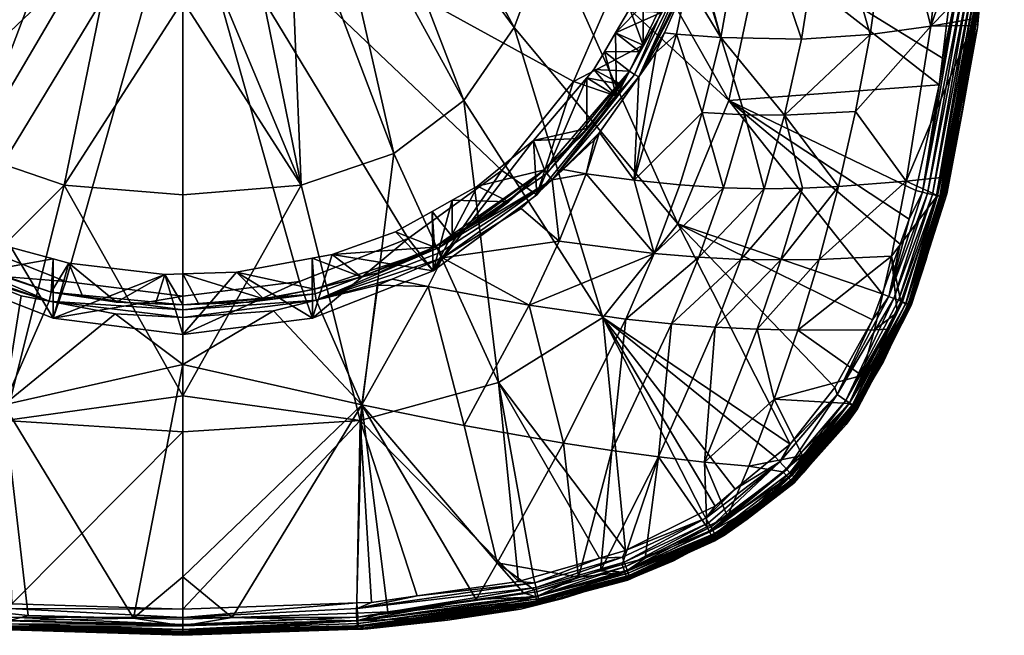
# Model space of a CAD drawing. Extents: x -0.027 to 0.041, y -0.137 to 0.028.
# Tile 3 of 182: x -0.003 to 0.02, y -0.137 to -0.122. Entities that reach past the tile are written whole.
import ezdxf

# ---------------------------------------------------------------- set-up
doc = ezdxf.new("R2010")
doc.units = 0
doc.layers.add('mesh', color=7, linetype='CONTINUOUS')

msp = doc.modelspace()

# ---------------------------------------------------------------- meshes
at = {"layer": 'mesh'}
mesh = msp.add_polyface(dxfattribs=at)
corners = [(0.008794, -0.122035, 0.189854), (0.01269, -0.126705, 0.188748), (0.010901, -0.128934, 0.188751), (0.00962, -0.119824, 0.189851), (0.013909, -0.12377, 0.188744), (0.010149, -0.117153, 0.189849), (0.012658, -0.12219, 0.173767), (0.012165, -0.12263, 0.173667), (0.011648, -0.125664, 0.174803), (0.012375, -0.122157, 0.173634), (0.012915, -0.12094, 0.173548), (0.012128, -0.127416, 0.176091), (0.010508, -0.125513, 0.174292), (0.012741, -0.125778, 0.175391), (0.013271, -0.124056, 0.174842), (0.010939, -0.122609, 0.173814), (0.011773, -0.122605, 0.173832), (0.011208, -0.122155, 0.173765), (0.010522, -0.123228, 0.173895), (0.011344, -0.123388, 0.173903), (0.01069, -0.123031, 0.173859), (0.010522, -0.124433, 0.174073), (0.012366, -0.119426, 0.173537), (0.01299, -0.119922, 0.173627), (0.012412, -0.119218, 0.173522), (0.011229, -0.123668, 0.169149), (0.009333, -0.126019, 0.169913), (0.011868, -0.122453, 0.168754), (0.011868, -0.12149, 0.171718), (0.012422, -0.119869, 0.171527), (0.011515, -0.121634, 0.173708), (0.012726, -0.118358, 0.171221), (0.011868, -0.120909, 0.168043), (0.011868, -0.112569, 0.168819), (0.011277, -0.12085, 0.167514), (0.011643, -0.118204, 0.166654), (0.010203, -0.123316, 0.168315), (0.010826, -0.124532, 0.173917), (0.0107, -0.124712, 0.173941), (0.01176, -0.123206, 0.173743), (0.012481, -0.121312, 0.173714), (0.012316, -0.121669, 0.173711), (0.012923, -0.120207, 0.173577), (0.010627, -0.124341, 0.174037), (0.01154, -0.123074, 0.173853), (0.01308, -0.120267, 0.173474), (0.011659, -0.123149, 0.17371), (0.009565, -0.125509, 0.174193), (0.009692, -0.125655, 0.174172)]
mesh.append_faces([[corners[k] for k in face] for face in [(0, 1, 2, 2), (3, 4, 1, 1), (5, 4, 3, 3), (6, 7, 8, 8), (6, 9, 7, 7), (10, 9, 6, 6), (11, 8, 12, 12), (13, 8, 11, 11), (14, 8, 13, 13), (14, 6, 8, 8), (15, 16, 17, 17), (18, 19, 20, 20), (18, 21, 19, 19), (22, 23, 24, 24), (25, 20, 15, 15), (25, 18, 20, 20), (26, 18, 25, 25), (17, 25, 15, 15), (17, 27, 25, 25), (28, 27, 17, 17), (28, 22, 29, 29), (28, 30, 22, 22), (17, 30, 28, 28), (22, 24, 29, 29), (29, 31, 28, 28), (32, 27, 28, 28), (33, 32, 28, 28), (34, 32, 35, 35), (34, 27, 32, 32), (36, 27, 34, 34), (36, 25, 27, 27), (12, 37, 38, 38), (8, 37, 12, 12), (8, 39, 37, 37), (7, 39, 8, 8), (39, 9, 10, 10), (7, 9, 39, 39), (40, 41, 42, 42), (43, 19, 21, 21), (44, 19, 43, 43), (41, 16, 44, 44), (41, 44, 42, 42), (45, 46, 39, 39), (42, 46, 45, 45), (44, 46, 42, 42), (47, 46, 44, 44), (48, 39, 46, 46), (17, 41, 30, 30), (17, 16, 41, 41), (15, 44, 16, 16), (20, 44, 15, 15), (20, 19, 44, 44), (30, 42, 22, 22), (30, 40, 42, 42), (41, 40, 30, 30)]])
mesh = msp.add_polyface(dxfattribs=at)
corners = [(0.019934, -0.120885, 0.182208), (0.019874, -0.120929, 0.186313), (0.020093, -0.119247, 0.186314), (0.019831, -0.122032, 0.182218), (0.019585, -0.123151, 0.186312), (0.019621, -0.123168, 0.182236), (0.019906, -0.120934, 0.186457), (0.019403, -0.120876, 0.187179), (0.019229, -0.120855, 0.187239), (0.019498, -0.118666, 0.187238), (0.018995, -0.122758, 0.18724), (0.018917, -0.123399, 0.18724), (0.019527, -0.12089, 0.187097), (0.018518, -0.12595, 0.187182), (0.01964, -0.120903, 0.186996), (0.018642, -0.125981, 0.187102), (0.019738, -0.120914, 0.186877), (0.018755, -0.126009, 0.187), (0.019816, -0.120923, 0.186744), (0.018852, -0.126034, 0.18688), (0.019872, -0.12093, 0.186602), (0.01893, -0.126053, 0.186746), (0.018987, -0.126068, 0.186602), (0.019934, -0.120885, 0.18208), (0.020469, -0.114933, 0.182157), (0.019925, -0.120885, 0.181952), (0.019067, -0.126076, 0.182125), (0.014686, -0.120095, 0.18874), (0.013909, -0.12377, 0.188744), (0.010149, -0.117153, 0.189849), (0.018718, -0.122, 0.180054), (0.020115, -0.117969, 0.181735), (0.019141, -0.118203, 0.179773), (0.019816, -0.120875, 0.181711), (0.019718, -0.121825, 0.181703), (0.01437, -0.118566, 0.173929), (0.015634, -0.122306, 0.17601), (0.016231, -0.118565, 0.175592), (0.013714, -0.122267, 0.174431), (0.015231, -0.12412, 0.176361), (0.017274, -0.122199, 0.177923), (0.017808, -0.118434, 0.17756), (0.019702, -0.12198, 0.181702), (0.016926, -0.124033, 0.178216), (0.012915, -0.12094, 0.173548), (0.012658, -0.12219, 0.173767), (0.013154, -0.120401, 0.173511), (0.019905, -0.120884, 0.181825), (0.020342, -0.115757, 0.181752), (0.01903, -0.12607, 0.181962), (0.018876, -0.126035, 0.181671), (0.01318, -0.120291, 0.173504), (0.01176, -0.123206, 0.173743), (0.013591, -0.118526, 0.173395), (0.013784, -0.117131, 0.173282), (0.01308, -0.120267, 0.173474), (0.012923, -0.120207, 0.173577), (0.013325, -0.118669, 0.17349), (0.01299, -0.119922, 0.173627), (0.013684, -0.117122, 0.173268), (0.012412, -0.119218, 0.173522), (0.012366, -0.119426, 0.173537)]
mesh.append_faces([[corners[k] for k in face] for face in [(0, 1, 2, 2), (3, 1, 0, 0), (3, 4, 1, 1), (5, 4, 3, 3), (1, 6, 2, 2), (1, 4, 6, 6), (7, 8, 9, 9), (7, 10, 8, 8), (7, 11, 10, 10), (12, 13, 7, 7), (14, 15, 12, 12), (16, 17, 14, 14), (18, 19, 16, 16), (20, 21, 18, 18), (6, 22, 20, 20), (3, 0, 23, 23), (0, 24, 23, 23), (23, 5, 3, 3), (25, 26, 23, 23), (27, 11, 28, 28), (27, 10, 11, 11), (8, 10, 27, 27), (29, 27, 28, 28), (30, 31, 32, 32), (30, 33, 31, 31), (34, 33, 30, 30), (35, 36, 37, 37), (38, 36, 35, 35), (39, 36, 38, 38), (40, 37, 36, 36), (41, 37, 40, 40), (42, 34, 30, 30), (41, 30, 32, 32), (40, 30, 41, 41), (40, 43, 30, 30), (38, 44, 45, 45), (46, 44, 38, 38), (47, 34, 42, 42), (47, 33, 34, 34), (31, 33, 47, 47), (48, 25, 23, 23), (48, 47, 25, 25), (47, 49, 25, 25), (42, 50, 47, 47), (51, 38, 35, 35), (46, 38, 51, 51), (51, 44, 46, 46), (52, 44, 51, 51), (53, 54, 51, 51), (55, 52, 51, 51), (56, 57, 58, 58), (54, 55, 51, 51), (59, 56, 55, 55), (60, 58, 57, 57), (61, 56, 58, 58)]])
mesh = msp.add_polyface(dxfattribs=at)
corners = [(-0.00052, -0.118872, 0.190521), (0.000893, -0.119027, 0.190444), (0.000893, -0.121399, 0.19036), (-0.009114, -0.128934, 0.188751), (-0.005801, -0.123773, 0.189857), (-0.004136, -0.125028, 0.189858), (-0.010903, -0.126705, 0.188748), (-0.007007, -0.122035, 0.189854), (-0.012122, -0.123771, 0.188744), (-0.007833, -0.119825, 0.189851), (-0.012899, -0.120096, 0.18874), (-0.008362, -0.117153, 0.189849), (-0.001931, -0.125788, 0.189859), (0.000893, -0.126017, 0.18968), (-0.001625, -0.118414, 0.190521), (-0.002462, -0.117676, 0.19052), (-0.00307, -0.116679, 0.190519), (-0.003487, -0.115447, 0.190518), (-0.008721, -0.125513, 0.174292), (-0.008075, -0.127116, 0.175064), (-0.008166, -0.125409, 0.174112), (-0.009861, -0.125664, 0.174803), (-0.006166, -0.125754, 0.174454), (-0.005521, -0.12701, 0.174799), (-0.00552, -0.126187, 0.174594), (-0.007372, -0.125771, 0.174382), (-0.007099, -0.126015, 0.174444), (-0.006649, -0.12543, 0.174349), (-0.008247, -0.123888, 0.173994), (-0.008248, -0.124989, 0.17418), (-0.007509, -0.1246, 0.174158), (-0.007546, -0.126019, 0.169913), (-0.009151, -0.122608, 0.173815), (-0.009443, -0.123668, 0.169149), (-0.006708, -0.125433, 0.169003), (-0.004482, -0.127058, 0.169531), (-0.008416, -0.123316, 0.168315), (-0.00949, -0.12085, 0.167514), (-0.010082, -0.122453, 0.168754), (0.000893, -0.118204, 0.166654), (-0.009857, -0.118204, 0.166654), (-0.00949, -0.115558, 0.165795), (-0.001889, -0.128079, 0.169863), (0.000893, -0.128428, 0.169976), (-0.009004, -0.124608, 0.173922), (-0.007873, -0.125689, 0.174179), (-0.007267, -0.126268, 0.174317), (-0.007727, -0.125503, 0.174263), (-0.006503, -0.126461, 0.174552), (-0.008807, -0.12439, 0.174024), (-0.009942, -0.123277, 0.173747), (-0.00979, -0.123182, 0.173744), (-0.00518, -0.127307, 0.174778), (-0.009733, -0.123134, 0.173846)]
mesh.append_faces([[corners[k] for k in face] for face in [(0, 1, 2, 2), (3, 4, 5, 5), (6, 7, 4, 4), (8, 9, 7, 7), (10, 11, 9, 9), (12, 2, 13, 13), (12, 0, 2, 2), (5, 0, 12, 12), (5, 14, 0, 0), (4, 14, 5, 5), (4, 15, 14, 14), (7, 15, 4, 4), (7, 16, 15, 15), (9, 16, 7, 7), (11, 17, 9, 9), (18, 19, 20, 20), (21, 19, 18, 18), (22, 23, 24, 24), (22, 25, 26, 26), (27, 25, 22, 22), (28, 29, 30, 30), (31, 28, 30, 30), (31, 32, 28, 28), (33, 32, 31, 31), (31, 27, 22, 22), (30, 27, 31, 31), (34, 31, 35, 35), (34, 33, 31, 31), (36, 33, 34, 34), (37, 38, 36, 36), (39, 37, 36, 36), (39, 40, 37, 37), (41, 40, 39, 39), (39, 35, 42, 42), (39, 34, 35, 35), (36, 34, 39, 39), (42, 43, 39, 39), (18, 20, 44, 44), (19, 45, 20, 20), (19, 46, 45, 45), (26, 47, 48, 48), (25, 47, 26, 26), (47, 29, 49, 49), (44, 45, 50, 50), (44, 20, 45, 45), (51, 47, 49, 49), (51, 45, 47, 47), (45, 52, 47, 47), (32, 53, 28, 28), (22, 26, 48, 48), (27, 47, 25, 25), (30, 47, 27, 27), (30, 29, 47, 47), (28, 49, 29, 29), (53, 49, 28, 28)]])
mesh = msp.add_polyface(dxfattribs=at)
corners = [(0.003718, -0.125788, 0.189859), (0.000893, -0.126017, 0.18968), (0.000893, -0.121399, 0.19036), (0.003412, -0.118414, 0.190521), (0.005923, -0.125028, 0.189858), (0.002307, -0.118872, 0.190521), (0.008794, -0.122035, 0.189854), (0.005274, -0.115446, 0.190518), (0.00962, -0.119824, 0.189851), (0.000893, -0.119027, 0.190444), (0.004249, -0.117676, 0.19052), (0.004857, -0.116679, 0.190519), (0.007588, -0.123773, 0.189857), (0.008419, -0.130486, 0.188751), (0.010901, -0.128934, 0.188751), (0.01269, -0.126705, 0.188748), (0.010508, -0.125513, 0.174292), (0.0107, -0.124712, 0.173941), (0.009955, -0.125409, 0.174112), (0.007314, -0.127008, 0.174797), (0.007314, -0.126147, 0.174587), (0.006834, -0.126414, 0.174686), (0.008666, -0.126182, 0.174495), (0.007917, -0.125812, 0.174464), (0.006861, -0.127823, 0.170499), (0.010203, -0.123316, 0.168315), (0.009333, -0.126019, 0.169913), (0.011229, -0.123668, 0.169149), (0.008495, -0.125433, 0.169003), (0.006268, -0.127058, 0.169531), (0.000893, -0.118204, 0.166654), (0.003676, -0.128079, 0.169863), (0.000893, -0.128428, 0.169976), (0.011277, -0.12085, 0.167514), (0.009692, -0.125655, 0.174172), (0.009862, -0.127116, 0.175064), (0.008954, -0.126344, 0.174341), (0.010826, -0.124532, 0.173917), (0.010627, -0.124341, 0.174037), (0.010522, -0.124433, 0.174073), (0.01033, -0.124677, 0.174113), (0.007079, -0.127515, 0.174769), (0.00951, -0.125419, 0.174301), (0.006893, -0.127266, 0.174891), (0.008318, -0.126438, 0.174545), (0.006985, -0.127277, 0.174789), (0.009565, -0.125509, 0.174193), (0.01154, -0.123074, 0.173853), (0.011659, -0.123149, 0.17371), (0.01176, -0.123206, 0.173743), (0.009253, -0.124719, 0.174167), (0.010522, -0.123228, 0.173895)]
mesh.append_faces([[corners[k] for k in face] for face in [(0, 1, 2, 2), (0, 3, 4, 4), (0, 5, 3, 3), (6, 7, 8, 8), (9, 0, 2, 2), (9, 5, 0, 0), (3, 10, 4, 4), (11, 6, 12, 12), (11, 7, 6, 6), (10, 12, 4, 4), (10, 11, 12, 12), (12, 13, 4, 4), (6, 14, 12, 12), (8, 15, 6, 6), (16, 17, 18, 18), (19, 20, 21, 21), (22, 20, 19, 19), (22, 23, 20, 20), (24, 20, 23, 23), (24, 21, 20, 20), (25, 26, 27, 27), (28, 26, 25, 25), (28, 24, 26, 26), (29, 24, 28, 28), (30, 31, 29, 29), (30, 32, 31, 31), (30, 25, 33, 33), (30, 28, 25, 25), (29, 28, 30, 30), (16, 18, 34, 34), (35, 34, 36, 36), (35, 16, 34, 34), (37, 18, 17, 17), (38, 39, 40, 40), (41, 36, 34, 34), (37, 34, 18, 18), (42, 38, 40, 40), (43, 42, 44, 44), (45, 46, 42, 42), (45, 34, 46, 46), (44, 22, 19, 19), (44, 42, 22, 22), (42, 47, 38, 38), (46, 47, 42, 42), (34, 48, 46, 46), (37, 49, 34, 34), (42, 23, 22, 22), (42, 50, 23, 23), (50, 39, 51, 51), (50, 40, 39, 39), (42, 40, 50, 50), (24, 50, 26, 26), (24, 23, 50, 50), (26, 50, 51, 51)]])
mesh = msp.add_polyface(dxfattribs=at)
corners = [(0.019621, -0.123168, 0.182236), (0.019472, -0.124017, 0.186312), (0.019585, -0.123151, 0.186312), (0.018971, -0.126064, 0.186311), (0.01902, -0.126076, 0.186455), (0.018518, -0.12595, 0.187182), (0.018358, -0.12591, 0.187242), (0.018917, -0.123399, 0.18724), (0.018205, -0.126598, 0.187242), (0.018642, -0.125981, 0.187102), (0.017719, -0.128436, 0.187185), (0.018755, -0.126009, 0.187), (0.017839, -0.128484, 0.187105), (0.018852, -0.126034, 0.18688), (0.017949, -0.128528, 0.187003), (0.01893, -0.126053, 0.186746), (0.018121, -0.128597, 0.186748), (0.019403, -0.120876, 0.187179), (0.019527, -0.12089, 0.187097), (0.01964, -0.120903, 0.186996), (0.019738, -0.120914, 0.186877), (0.019816, -0.120923, 0.186744), (0.019872, -0.12093, 0.186602), (0.018987, -0.126068, 0.186602), (0.019906, -0.120934, 0.186457), (0.019934, -0.120885, 0.18208), (0.019067, -0.126076, 0.182125), (0.019925, -0.120885, 0.181952), (0.01903, -0.12607, 0.181962), (0.013909, -0.12377, 0.188744), (0.017557, -0.128373, 0.187243), (0.01269, -0.126705, 0.188748), (0.017988, -0.127192, 0.187242), (0.013271, -0.124056, 0.174842), (0.012741, -0.125778, 0.175391), (0.013777, -0.125847, 0.176068), (0.018132, -0.125688, 0.180554), (0.018976, -0.125601, 0.181674), (0.019702, -0.12198, 0.181702), (0.014748, -0.125872, 0.176837), (0.014286, -0.12411, 0.175554), (0.015231, -0.12412, 0.176361), (0.015659, -0.12586, 0.177687), (0.013714, -0.122267, 0.174431), (0.017274, -0.122199, 0.177923), (0.015634, -0.122306, 0.17601), (0.016926, -0.124033, 0.178216), (0.016519, -0.12582, 0.1786), (0.018718, -0.122, 0.180054), (0.016057, -0.127554, 0.17908), (0.015148, -0.127567, 0.178231), (0.014194, -0.127553, 0.177442), (0.013188, -0.127504, 0.176725), (0.012128, -0.127416, 0.176091), (0.012658, -0.12219, 0.173767), (0.0191, -0.125992, 0.182281), (0.018565, -0.127661, 0.182309), (0.0186, -0.12758, 0.18631), (0.019905, -0.120884, 0.181825), (0.018966, -0.126056, 0.181807), (0.018876, -0.126035, 0.181671), (0.017778, -0.127478, 0.180899)]
mesh.append_faces([[corners[k] for k in face] for face in [(0, 1, 2, 2), (1, 3, 4, 4), (5, 6, 7, 7), (5, 8, 6, 6), (9, 10, 5, 5), (11, 12, 9, 9), (13, 14, 11, 11), (15, 16, 13, 13), (17, 5, 7, 7), (18, 9, 5, 5), (19, 11, 9, 9), (20, 13, 11, 11), (21, 15, 13, 13), (22, 23, 15, 15), (24, 4, 23, 23), (2, 4, 24, 24), (2, 1, 4, 4), (25, 26, 0, 0), (27, 28, 26, 26), (29, 6, 8, 8), (29, 7, 6, 6), (29, 30, 31, 31), (8, 32, 29, 29), (33, 34, 35, 35), (36, 37, 38, 38), (39, 40, 35, 35), (39, 41, 40, 40), (42, 41, 39, 39), (40, 33, 35, 35), (40, 43, 33, 33), (41, 43, 40, 40), (44, 45, 41, 41), (36, 46, 47, 47), (36, 48, 46, 46), (38, 48, 36, 36), (41, 46, 44, 44), (41, 47, 46, 46), (42, 47, 41, 41), (47, 49, 36, 36), (42, 50, 47, 47), (39, 51, 42, 42), (35, 52, 39, 39), (34, 53, 35, 35), (43, 54, 33, 33), (55, 1, 0, 0), (55, 3, 1, 1), (55, 56, 3, 3), (3, 57, 4, 4), (26, 55, 0, 0), (56, 55, 26, 26), (58, 59, 28, 28), (58, 60, 59, 59), (38, 37, 60, 60), (36, 60, 37, 37), (36, 61, 60, 60)]])
mesh = msp.add_polyface(dxfattribs=at)
corners = [(0.012584, -0.134732, 0.184359), (0.011376, -0.13518, 0.18632), (0.011533, -0.135111, 0.18632), (0.00995, -0.135627, 0.184356), (0.011441, -0.134489, 0.18723), (0.01082, -0.134668, 0.187228), (0.008419, -0.130486, 0.188751), (0.010901, -0.128934, 0.188751), (0.013278, -0.133576, 0.187237), (0.008895, -0.135223, 0.187222), (0.005124, -0.131394, 0.18875), (0.009254, -0.135119, 0.187223), (0.007588, -0.123773, 0.189857), (0.011371, -0.134647, 0.187175), (0.011535, -0.135112, 0.186461), (0.012554, -0.134661, 0.186317), (0.013355, -0.133714, 0.187183), (0.011411, -0.134762, 0.187093), (0.013418, -0.133824, 0.187103), (0.011448, -0.134866, 0.186992), (0.013476, -0.133925, 0.187001), (0.01148, -0.134956, 0.186874), (0.009352, -0.135563, 0.186866), (0.011506, -0.135028, 0.186743), (0.009333, -0.135474, 0.186983), (0.009311, -0.135371, 0.187083), (0.009286, -0.135257, 0.187165), (0.01149, -0.135177, 0.182199), (0.013547, -0.134218, 0.182085), (0.01148, -0.13515, 0.182091), (0.00927, -0.135422, 0.181636), (0.010324, -0.13512, 0.181636), (0.008384, -0.13478, 0.180955), (0.005157, -0.131019, 0.17738), (0.007882, -0.135654, 0.181635), (0.009968, -0.131932, 0.178845), (0.0076, -0.131513, 0.178041), (0.011114, -0.132107, 0.179315), (0.010849, -0.13497, 0.181636), (0.012232, -0.132257, 0.179832), (0.011365, -0.134823, 0.181636), (0.011913, -0.134666, 0.181636), (0.012128, -0.127416, 0.176091), (0.010508, -0.125513, 0.174292), (0.009862, -0.127116, 0.175064), (0.009151, -0.128641, 0.175965), (0.01145, -0.128977, 0.176921), (0.012539, -0.12909, 0.177503), (0.00674, -0.128197, 0.175221), (0.011427, -0.135003, 0.181792), (0.012569, -0.134703, 0.182407), (0.011496, -0.135192, 0.182309), (0.011496, -0.135188, 0.182413), (0.013501, -0.134141, 0.181883), (0.011466, -0.135112, 0.181985), (0.007079, -0.127515, 0.174769), (0.008954, -0.126344, 0.174341), (0.006893, -0.127266, 0.174891), (0.008318, -0.126438, 0.174545), (0.007314, -0.127008, 0.174797), (0.006985, -0.127277, 0.174789), (0.00951, -0.125419, 0.174301), (0.007029, -0.127387, 0.174733), (0.009692, -0.125655, 0.174172), (0.006834, -0.126414, 0.174686)]
mesh.append_faces([[corners[k] for k in face] for face in [(0, 1, 2, 2), (3, 1, 0, 0), (4, 5, 6, 6), (7, 4, 6, 6), (7, 8, 4, 4), (6, 9, 10, 10), (6, 11, 9, 9), (5, 11, 6, 6), (12, 7, 6, 6), (5, 4, 13, 13), (14, 15, 2, 2), (16, 13, 4, 4), (16, 17, 13, 13), (18, 19, 17, 17), (20, 21, 19, 19), (22, 21, 23, 23), (22, 19, 21, 21), (24, 17, 19, 19), (25, 13, 17, 17), (26, 5, 13, 13), (11, 5, 26, 26), (27, 28, 29, 29), (30, 31, 32, 32), (33, 34, 32, 32), (32, 35, 36, 36), (31, 35, 32, 32), (31, 37, 35, 35), (38, 37, 31, 31), (38, 39, 37, 37), (40, 39, 38, 38), (40, 41, 39, 39), (42, 43, 44, 44), (42, 45, 46, 46), (44, 45, 42, 42), (47, 37, 39, 39), (46, 37, 47, 47), (46, 35, 37, 37), (45, 35, 46, 46), (45, 36, 35, 35), (48, 36, 45, 45), (48, 33, 36, 36), (49, 38, 31, 31), (49, 40, 38, 38), (41, 40, 49, 49), (50, 51, 52, 52), (53, 49, 54, 54), (29, 53, 54, 54), (45, 55, 48, 48), (44, 55, 45, 45), (56, 55, 44, 44), (57, 58, 59, 59), (60, 61, 57, 57), (62, 63, 60, 60), (55, 63, 62, 62), (59, 64, 57, 57)]])
mesh = msp.add_polyface(dxfattribs=at)
corners = [(0.017808, -0.129522, 0.18234), (0.016954, -0.131096, 0.184366), (0.01694, -0.131078, 0.186308), (0.015686, -0.132623, 0.182384), (0.016703, -0.131487, 0.18237), (0.01269, -0.126705, 0.188748), (0.017557, -0.128373, 0.187243), (0.017332, -0.12899, 0.187244), (0.013909, -0.12377, 0.188744), (0.017988, -0.127192, 0.187242), (0.010901, -0.128934, 0.188751), (0.015363, -0.131954, 0.187245), (0.015004, -0.132251, 0.187243), (0.013576, -0.133428, 0.187238), (0.013278, -0.133576, 0.187237), (0.013322, -0.132381, 0.180399), (0.01438, -0.132479, 0.181017), (0.014989, -0.130881, 0.180291), (0.015662, -0.132227, 0.18164), (0.017778, -0.127478, 0.180899), (0.015546, -0.129239, 0.179647), (0.017379, -0.12923, 0.181314), (0.016057, -0.127554, 0.17908), (0.014584, -0.129217, 0.178874), (0.015148, -0.127567, 0.178231), (0.013583, -0.129169, 0.178157), (0.014194, -0.127553, 0.177442), (0.012539, -0.12909, 0.177503), (0.013188, -0.127504, 0.176725), (0.01145, -0.128977, 0.176921), (0.012128, -0.127416, 0.176091), (0.017077, -0.130315, 0.181646), (0.012232, -0.132257, 0.179832), (0.016519, -0.12582, 0.1786), (0.015659, -0.12586, 0.177687), (0.014748, -0.125872, 0.176837), (0.013777, -0.125847, 0.176068), (0.016969, -0.131114, 0.182365), (0.016255, -0.131882, 0.186309), (0.017593, -0.129987, 0.186308), (0.016924, -0.131067, 0.186454), (0.016692, -0.13091, 0.187006), (0.016487, -0.130771, 0.187181), (0.017839, -0.128484, 0.187105), (0.016431, -0.130601, 0.187245), (0.016848, -0.131016, 0.186748), (0.018121, -0.128597, 0.186748), (0.016896, -0.131048, 0.186604), (0.018044, -0.128566, 0.186883), (0.016777, -0.130968, 0.18688), (0.016769, -0.130989, 0.181717), (0.017692, -0.129216, 0.181651), (0.016864, -0.13105, 0.181884), (0.018199, -0.128636, 0.181969), (0.016929, -0.131092, 0.182073), (0.015458, -0.132739, 0.186606), (0.01529, -0.13256, 0.187007), (0.015417, -0.132696, 0.186751), (0.015361, -0.132635, 0.186887), (0.015388, -0.132823, 0.181979), (0.015451, -0.132885, 0.182387)]
mesh.append_faces([[corners[k] for k in face] for face in [(0, 1, 2, 2), (3, 1, 4, 4), (5, 6, 7, 7), (8, 9, 6, 6), (10, 11, 12, 12), (5, 11, 10, 10), (13, 14, 10, 10), (15, 16, 17, 17), (16, 18, 17, 17), (19, 20, 21, 21), (22, 20, 19, 19), (22, 23, 20, 20), (24, 23, 22, 22), (24, 25, 23, 23), (26, 25, 24, 24), (26, 27, 25, 25), (28, 27, 26, 26), (28, 29, 27, 27), (30, 29, 28, 28), (20, 31, 21, 21), (20, 17, 31, 31), (23, 17, 20, 20), (23, 15, 17, 17), (25, 15, 23, 23), (25, 32, 15, 15), (27, 32, 25, 25), (33, 24, 22, 22), (34, 26, 24, 24), (35, 28, 26, 26), (36, 30, 28, 28), (1, 37, 4, 4), (1, 38, 2, 2), (39, 2, 40, 40), (41, 42, 43, 43), (42, 44, 7, 7), (45, 46, 47, 47), (48, 49, 41, 41), (48, 45, 49, 49), (50, 51, 31, 31), (52, 53, 50, 50), (54, 53, 52, 52), (5, 7, 44, 44), (5, 44, 11, 11), (55, 47, 40, 40), (56, 42, 41, 41), (11, 44, 42, 42), (57, 49, 45, 45), (58, 41, 49, 49), (38, 40, 2, 2), (55, 45, 47, 47), (52, 59, 54, 54), (50, 59, 52, 52), (37, 60, 4, 4), (17, 50, 31, 31), (17, 18, 50, 50)]])
mesh = msp.add_polyface(dxfattribs=at)
corners = [(-0.001931, -0.125788, 0.189859), (0.000893, -0.126017, 0.18968), (0.000893, -0.130804, 0.188975), (-0.006604, -0.135324, 0.18722), (-0.003337, -0.131394, 0.18875), (-0.004693, -0.135566, 0.187215), (0.000893, -0.131664, 0.188677), (-0.006632, -0.130486, 0.188751), (-0.004136, -0.125028, 0.189858), (-0.003371, -0.131019, 0.17738), (-0.004037, -0.127999, 0.175001), (-0.004953, -0.128197, 0.175221), (-0.002954, -0.128418, 0.1752), (-0.006092, -0.135664, 0.181635), (-0.003244, -0.135983, 0.181635), (0.000893, -0.13006, 0.176472), (-0.000715, -0.12885, 0.175451), (-0.000279, -0.136094, 0.181637), (0.000894, -0.135116, 0.180827), (-0.006597, -0.13478, 0.180955), (-0.003196, -0.127271, 0.175033), (-0.005074, -0.127823, 0.170499), (-0.005065, -0.126442, 0.174685), (-0.002196, -0.128957, 0.170867), (-0.002191, -0.127542, 0.175168), (0.000469, -0.127913, 0.175371), (0.000893, -0.129343, 0.170993), (-0.001818, -0.127642, 0.175218), (0.000893, -0.128428, 0.169976), (-0.001889, -0.128079, 0.169863), (-0.004482, -0.127058, 0.169531), (-0.003178, -0.135757, 0.187211), (0.000893, -0.128939, 0.175507), (-0.002286, -0.128547, 0.175275), (-0.005284, -0.127517, 0.174771), (-0.002243, -0.128331, 0.175304), (-0.000687, -0.128573, 0.175478), (-0.001496, -0.128424, 0.175473), (-0.00518, -0.127307, 0.174778), (-0.003789, -0.127826, 0.175149), (-0.005142, -0.127249, 0.174884), (0.000893, -0.128635, 0.175577), (0.000243, -0.128609, 0.175591), (0.000893, -0.128757, 0.175471), (0.000893, -0.1279, 0.175363), (0.001278, -0.128618, 0.175597), (0.002174, -0.127859, 0.175339)]
mesh.append_faces([[corners[k] for k in face] for face in [(0, 1, 2, 2), (3, 4, 5, 5), (4, 2, 6, 6), (4, 0, 2, 2), (7, 0, 4, 4), (7, 8, 0, 0), (9, 10, 11, 11), (9, 12, 10, 10), (13, 14, 9, 9), (9, 15, 16, 16), (17, 15, 9, 9), (17, 18, 15, 15), (19, 13, 9, 9), (20, 21, 22, 22), (20, 23, 21, 21), (24, 23, 20, 20), (23, 25, 26, 26), (23, 27, 25, 25), (24, 27, 23, 23), (28, 23, 26, 26), (29, 23, 28, 28), (29, 21, 23, 23), (30, 21, 29, 29), (31, 4, 6, 6), (31, 5, 4, 4), (15, 32, 16, 16), (9, 16, 33, 33), (33, 12, 9, 9), (16, 32, 33, 33), (33, 10, 12, 12), (33, 34, 10, 10), (35, 36, 37, 37), (38, 39, 40, 40), (38, 35, 39, 39), (38, 33, 35, 35), (34, 33, 38, 38), (36, 41, 42, 42), (35, 41, 36, 36), (35, 43, 41, 41), (33, 43, 35, 35), (33, 32, 43, 43), (40, 20, 22, 22), (36, 42, 25, 25), (27, 36, 25, 25), (27, 37, 36, 36), (27, 35, 37, 37), (24, 35, 27, 27), (24, 39, 35, 35), (20, 39, 24, 24), (40, 39, 20, 20), (41, 25, 42, 42), (41, 44, 25, 25), (45, 44, 41, 41), (26, 25, 44, 44), (46, 26, 44, 44)]])
mesh = msp.add_polyface(dxfattribs=at)
corners = [(0.005124, -0.131394, 0.18875), (0.000893, -0.131664, 0.188677), (0.000893, -0.130804, 0.188975), (0.000893, -0.135883, 0.187212), (0.008895, -0.135223, 0.187222), (0.006479, -0.135568, 0.187214), (0.003718, -0.125788, 0.189859), (0.000893, -0.126017, 0.18968), (0.005923, -0.125028, 0.189858), (0.008419, -0.130486, 0.188751), (0.00674, -0.128197, 0.175221), (0.005885, -0.128021, 0.175002), (0.005542, -0.128167, 0.175069), (0.000893, -0.13006, 0.176472), (0.005157, -0.131019, 0.17738), (0.003057, -0.128779, 0.175405), (0.000894, -0.135116, 0.180827), (0.00207, -0.136081, 0.181637), (0.008384, -0.13478, 0.180955), (0.0076, -0.131513, 0.178041), (0.005143, -0.127972, 0.175223), (0.004452, -0.127434, 0.175111), (0.003975, -0.127523, 0.175159), (0.002174, -0.127859, 0.175339), (0.003982, -0.128957, 0.170867), (0.000893, -0.129343, 0.170993), (0.006861, -0.127823, 0.170499), (0.005962, -0.126897, 0.174865), (0.006834, -0.126414, 0.174686), (0.006268, -0.127058, 0.169531), (0.003676, -0.128079, 0.169863), (0.000893, -0.128428, 0.169976), (0.007079, -0.127515, 0.174769), (0.000893, -0.128939, 0.175507), (0.004076, -0.128528, 0.175267), (0.001278, -0.128618, 0.175597), (0.002477, -0.128573, 0.175476), (0.002814, -0.128494, 0.175517), (0.000893, -0.128635, 0.175577), (0.004031, -0.128266, 0.175361), (0.005548, -0.127874, 0.175088), (0.006893, -0.127266, 0.174891), (0.006985, -0.127277, 0.174789), (0.004047, -0.12837, 0.17527), (0.000893, -0.128757, 0.175471), (0.007029, -0.127387, 0.174733), (0.000893, -0.1279, 0.175363)]
mesh.append_faces([[corners[k] for k in face] for face in [(0, 1, 2, 2), (0, 3, 1, 1), (4, 5, 0, 0), (6, 2, 7, 7), (6, 0, 2, 2), (8, 0, 6, 6), (8, 9, 0, 0), (10, 11, 12, 12), (13, 14, 15, 15), (16, 14, 13, 13), (16, 17, 14, 14), (18, 19, 14, 14), (12, 14, 10, 10), (20, 21, 22, 22), (23, 24, 25, 25), (22, 24, 23, 23), (21, 24, 22, 22), (21, 26, 24, 24), (27, 26, 21, 21), (27, 28, 26, 26), (29, 24, 26, 26), (30, 24, 29, 29), (30, 25, 24, 24), (31, 25, 30, 30), (10, 32, 11, 11), (15, 33, 13, 13), (34, 15, 14, 14), (12, 34, 14, 14), (34, 12, 11, 11), (35, 36, 37, 37), (35, 38, 36, 36), (15, 34, 33, 33), (39, 37, 36, 36), (40, 20, 39, 39), (41, 20, 40, 40), (41, 40, 42, 42), (43, 39, 36, 36), (34, 44, 33, 33), (43, 44, 34, 34), (43, 38, 44, 44), (36, 38, 43, 43), (32, 34, 11, 11), (45, 34, 32, 32), (42, 34, 45, 45), (42, 43, 34, 34), (42, 39, 43, 43), (40, 39, 42, 42), (37, 46, 35, 35), (37, 23, 46, 46), (39, 23, 37, 37), (39, 22, 23, 23), (20, 22, 39, 39), (41, 21, 20, 20), (41, 27, 21, 21), (41, 28, 27, 27)]])
mesh = msp.add_polyface(dxfattribs=at)
corners = [(0.017808, -0.129522, 0.18234), (0.017593, -0.129987, 0.186308), (0.017795, -0.129503, 0.186309), (0.01694, -0.131078, 0.186308), (0.018208, -0.128632, 0.186455), (0.018167, -0.128615, 0.186309), (0.017719, -0.128436, 0.187185), (0.017988, -0.127192, 0.187242), (0.018205, -0.126598, 0.187242), (0.017557, -0.128373, 0.187243), (0.017332, -0.12899, 0.187244), (0.018518, -0.12595, 0.187182), (0.018642, -0.125981, 0.187102), (0.017839, -0.128484, 0.187105), (0.018755, -0.126009, 0.187), (0.017949, -0.128528, 0.187003), (0.016896, -0.131048, 0.186604), (0.018121, -0.128597, 0.186748), (0.018176, -0.128619, 0.186603), (0.018852, -0.126034, 0.18688), (0.018044, -0.128566, 0.186883), (0.01893, -0.126053, 0.186746), (0.018987, -0.126068, 0.186602), (0.01902, -0.126076, 0.186455), (0.017778, -0.127478, 0.180899), (0.017379, -0.12923, 0.181314), (0.017913, -0.128822, 0.181653), (0.017692, -0.129216, 0.181651), (0.017077, -0.130315, 0.181646), (0.018132, -0.125688, 0.180554), (0.016057, -0.127554, 0.17908), (0.018565, -0.127661, 0.182309), (0.0186, -0.12758, 0.18631), (0.018971, -0.126064, 0.186311), (0.018249, -0.128651, 0.182326), (0.016969, -0.131114, 0.182365), (0.016954, -0.131096, 0.184366), (0.016692, -0.13091, 0.187006), (0.016487, -0.130771, 0.187181), (0.016924, -0.131067, 0.186454), (0.016848, -0.131016, 0.186748), (0.018002, -0.128564, 0.181654), (0.016929, -0.131092, 0.182073), (0.018226, -0.128645, 0.182059), (0.018199, -0.128636, 0.181969), (0.016769, -0.130989, 0.181717), (0.018122, -0.128608, 0.1818), (0.018876, -0.126035, 0.181671), (0.018966, -0.126056, 0.181807), (0.01903, -0.12607, 0.181962), (0.019067, -0.126076, 0.182125)]
mesh.append_faces([[corners[k] for k in face] for face in [(0, 1, 2, 2), (0, 3, 1, 1), (4, 5, 2, 2), (6, 7, 8, 8), (6, 9, 7, 7), (10, 9, 6, 6), (11, 6, 8, 8), (12, 13, 6, 6), (14, 15, 13, 13), (16, 17, 18, 18), (19, 20, 15, 15), (19, 17, 20, 20), (21, 18, 17, 17), (22, 18, 21, 21), (22, 4, 18, 18), (23, 4, 22, 22), (24, 25, 26, 26), (25, 27, 26, 26), (25, 28, 27, 27), (29, 30, 24, 24), (31, 32, 33, 33), (34, 32, 31, 31), (34, 5, 32, 32), (34, 2, 5, 5), (0, 2, 34, 34), (35, 36, 0, 0), (4, 32, 5, 5), (13, 15, 37, 37), (13, 38, 6, 6), (38, 10, 6, 6), (39, 2, 1, 1), (39, 4, 2, 2), (39, 18, 4, 4), (16, 18, 39, 39), (17, 40, 20, 20), (15, 20, 37, 37), (23, 32, 4, 4), (27, 41, 26, 26), (42, 43, 44, 44), (35, 43, 42, 42), (35, 34, 43, 43), (35, 0, 34, 34), (45, 41, 27, 27), (45, 46, 41, 41), (45, 44, 46, 46), (46, 47, 41, 41), (46, 48, 47, 47), (44, 48, 46, 46), (44, 49, 48, 48), (43, 49, 44, 44), (43, 50, 49, 49), (43, 31, 50, 50), (34, 31, 43, 43), (24, 41, 47, 47), (24, 26, 41, 41)]])
mesh = msp.add_polyface(dxfattribs=at)
corners = [(0.012584, -0.134732, 0.184359), (0.012554, -0.134661, 0.186317), (0.013472, -0.134256, 0.186314), (0.014344, -0.133743, 0.184361), (0.012569, -0.134703, 0.182407), (0.013562, -0.134238, 0.182402), (0.013776, -0.134138, 0.182401), (0.011533, -0.135111, 0.18632), (0.013618, -0.134172, 0.186314), (0.013755, -0.134093, 0.186314), (0.010901, -0.128934, 0.188751), (0.01406, -0.133029, 0.18724), (0.013576, -0.133428, 0.187238), (0.015004, -0.132251, 0.187243), (0.013355, -0.133714, 0.187183), (0.013278, -0.133576, 0.187237), (0.011441, -0.134489, 0.18723), (0.013612, -0.134162, 0.186459), (0.011535, -0.135112, 0.186461), (0.011524, -0.135081, 0.186604), (0.013595, -0.134132, 0.186605), (0.011506, -0.135028, 0.186743), (0.014563, -0.133491, 0.186606), (0.014583, -0.13352, 0.186458), (0.013418, -0.133824, 0.187103), (0.011411, -0.134762, 0.187093), (0.013476, -0.133925, 0.187001), (0.011448, -0.134866, 0.186992), (0.013526, -0.134012, 0.186882), (0.01148, -0.134956, 0.186874), (0.013566, -0.134081, 0.186748), (0.014528, -0.133444, 0.18675), (0.01529, -0.13256, 0.187007), (0.013569, -0.134255, 0.1823), (0.011496, -0.135192, 0.182309), (0.014327, -0.133728, 0.182396), (0.013561, -0.134242, 0.182192), (0.01149, -0.135177, 0.182199), (0.013547, -0.134218, 0.182085), (0.015414, -0.13285, 0.18208), (0.012232, -0.132257, 0.179832), (0.013379, -0.133925, 0.181637), (0.013322, -0.132381, 0.180399), (0.011913, -0.134666, 0.181636), (0.011496, -0.135188, 0.182413), (0.015119, -0.132378, 0.187189), (0.013874, -0.133675, 0.181637), (0.013436, -0.134028, 0.181708), (0.013501, -0.134141, 0.181883), (0.015316, -0.132747, 0.181792), (0.011427, -0.135003, 0.181792), (0.01148, -0.13515, 0.182091), (0.015388, -0.132823, 0.181979), (0.01438, -0.132479, 0.181017)]
mesh.append_faces([[corners[k] for k in face] for face in [(0, 1, 2, 2), (3, 4, 0, 0), (3, 5, 4, 4), (6, 5, 3, 3), (0, 7, 1, 1), (8, 0, 2, 2), (8, 3, 0, 0), (9, 3, 8, 8), (10, 11, 12, 12), (10, 13, 11, 11), (14, 15, 12, 12), (14, 16, 15, 15), (17, 18, 19, 19), (17, 1, 18, 18), (2, 1, 17, 17), (20, 19, 21, 21), (20, 17, 19, 19), (22, 17, 20, 20), (22, 23, 17, 17), (17, 8, 2, 2), (17, 9, 8, 8), (23, 9, 17, 17), (24, 25, 14, 14), (26, 27, 24, 24), (28, 29, 26, 26), (28, 30, 29, 29), (31, 30, 28, 28), (26, 32, 28, 28), (12, 11, 14, 14), (20, 30, 31, 31), (21, 30, 20, 20), (21, 29, 30, 30), (4, 33, 34, 34), (5, 33, 4, 4), (33, 6, 35, 35), (5, 6, 33, 33), (36, 34, 33, 33), (37, 34, 36, 36), (36, 38, 37, 37), (36, 39, 38, 38), (40, 41, 42, 42), (40, 43, 41, 41), (0, 4, 44, 44), (24, 45, 26, 26), (14, 45, 24, 24), (46, 41, 47, 47), (48, 49, 47, 47), (47, 50, 48, 48), (47, 43, 50, 50), (41, 43, 47, 47), (38, 48, 51, 51), (38, 52, 48, 48), (42, 46, 53, 53), (42, 41, 46, 46)]])
mesh = msp.add_polyface(dxfattribs=at)
corners = [(0.014327, -0.133728, 0.182396), (0.013776, -0.134138, 0.182401), (0.014344, -0.133743, 0.184361), (0.015695, -0.132622, 0.184363), (0.015453, -0.132823, 0.18631), (0.015659, -0.132581, 0.18631), (0.014561, -0.13349, 0.186312), (0.014304, -0.133682, 0.186312), (0.013755, -0.134093, 0.186314), (0.015686, -0.132623, 0.182384), (0.016954, -0.131096, 0.184366), (0.015361, -0.132635, 0.186887), (0.015417, -0.132696, 0.186751), (0.014528, -0.133444, 0.18675), (0.016777, -0.130968, 0.18688), (0.015451, -0.132771, 0.186454), (0.014583, -0.13352, 0.186458), (0.015458, -0.132739, 0.186606), (0.014563, -0.133491, 0.186606), (0.013526, -0.134012, 0.186882), (0.01529, -0.13256, 0.187007), (0.013595, -0.134132, 0.186605), (0.013561, -0.134242, 0.182192), (0.013569, -0.134255, 0.1823), (0.015432, -0.132868, 0.182183), (0.015414, -0.13285, 0.18208), (0.016255, -0.131882, 0.186309), (0.015451, -0.132885, 0.182387), (0.015119, -0.132378, 0.187189), (0.015004, -0.132251, 0.187243), (0.015363, -0.131954, 0.187245), (0.01406, -0.133029, 0.18724), (0.016692, -0.13091, 0.187006), (0.016487, -0.130771, 0.187181), (0.016924, -0.131067, 0.186454), (0.013476, -0.133925, 0.187001), (0.013355, -0.133714, 0.187183), (0.016848, -0.131016, 0.186748), (0.016703, -0.131487, 0.18237), (0.016769, -0.130989, 0.181717), (0.015316, -0.132747, 0.181792), (0.015388, -0.132823, 0.181979), (0.015193, -0.13261, 0.181639), (0.015662, -0.132227, 0.18164), (0.013436, -0.134028, 0.181708), (0.013874, -0.133675, 0.181637), (0.013501, -0.134141, 0.181883), (0.016969, -0.131114, 0.182365), (0.016929, -0.131092, 0.182073), (0.013547, -0.134218, 0.182085), (0.01438, -0.132479, 0.181017)]
mesh.append_faces([[corners[k] for k in face] for face in [(0, 1, 2, 2), (3, 4, 5, 5), (3, 6, 4, 4), (2, 6, 3, 3), (2, 7, 6, 6), (8, 7, 2, 2), (9, 3, 10, 10), (11, 12, 13, 13), (11, 14, 12, 12), (4, 15, 5, 5), (4, 16, 15, 15), (6, 16, 4, 4), (17, 16, 18, 18), (17, 15, 16, 16), (16, 7, 8, 8), (6, 7, 16, 16), (19, 11, 13, 13), (19, 20, 11, 11), (18, 12, 17, 17), (18, 13, 12, 12), (21, 13, 18, 18), (22, 23, 24, 24), (24, 25, 22, 22), (3, 5, 26, 26), (27, 2, 3, 3), (0, 2, 27, 27), (10, 3, 26, 26), (9, 27, 3, 3), (28, 29, 30, 30), (28, 31, 29, 29), (20, 32, 11, 11), (28, 33, 20, 20), (30, 33, 28, 28), (5, 15, 26, 26), (34, 15, 17, 17), (34, 26, 15, 15), (35, 28, 20, 20), (36, 31, 28, 28), (17, 12, 37, 37), (23, 0, 27, 27), (27, 9, 38, 38), (39, 40, 41, 41), (39, 42, 40, 40), (39, 43, 42, 42), (44, 42, 45, 45), (44, 40, 42, 42), (46, 41, 40, 40), (47, 48, 27, 27), (24, 27, 48, 48), (24, 23, 27, 27), (25, 41, 49, 49), (25, 48, 41, 41), (24, 48, 25, 25), (50, 45, 42, 42), (50, 42, 43, 43)]])
mesh = msp.add_polyface(dxfattribs=at)
corners = [(-0.003395, -0.136275, 0.186331), (-0.0034, -0.136333, 0.184351), (-0.004021, -0.136251, 0.186331), (-0.003264, -0.13628, 0.186331), (0.000893, -0.136472, 0.184348), (0.000893, -0.136438, 0.186334), (-0.003265, -0.136309, 0.186465), (-0.003235, -0.135867, 0.187153), (-0.006604, -0.135324, 0.18722), (-0.004693, -0.135566, 0.187215), (-0.00326, -0.136229, 0.186732), (-0.007515, -0.135574, 0.186866), (-0.003255, -0.136161, 0.186856), (-0.003263, -0.136278, 0.1866), (-0.00753, -0.135646, 0.186738), (-0.007541, -0.135697, 0.186602), (-0.007547, -0.135728, 0.186463), (-0.003268, -0.136287, 0.18199), (-0.003258, -0.136164, 0.181792), (-0.005393, -0.135954, 0.181791), (-0.002787, -0.136034, 0.181635), (-0.003244, -0.135983, 0.181635), (-0.000279, -0.136094, 0.181637), (-0.006092, -0.135664, 0.181635), (-0.005409, -0.136074, 0.181988), (-0.003271, -0.136331, 0.182099), (0.000893, -0.136409, 0.181995), (-0.003273, -0.136362, 0.182212), (-0.007563, -0.135775, 0.182204), (-0.003402, -0.136354, 0.182433), (-0.007556, -0.135746, 0.182094), (-0.003371, -0.131019, 0.17738), (0.000893, -0.136122, 0.181638), (0.000894, -0.135116, 0.180827), (0.00207, -0.136081, 0.181637), (0.000893, -0.136506, 0.182442), (-0.003218, -0.136377, 0.182434), (-0.003178, -0.135757, 0.187211), (0.000893, -0.131664, 0.188677), (0.000893, -0.135883, 0.187212), (0.000893, -0.136367, 0.186687), (0.000893, -0.136427, 0.186466), (0.000893, -0.136248, 0.186903), (-0.00325, -0.136075, 0.18697), (0.000893, -0.136079, 0.187084), (-0.007449, -0.135268, 0.187165), (-0.007496, -0.135486, 0.186982), (0.000893, -0.136484, 0.182219), (0.000893, -0.136284, 0.181797)]
mesh.append_faces([[corners[k] for k in face] for face in [(0, 1, 2, 2), (0, 3, 1, 1), (4, 3, 5, 5), (4, 1, 3, 3), (0, 6, 3, 3), (0, 2, 6, 6), (7, 8, 9, 9), (10, 11, 12, 12), (13, 14, 10, 10), (6, 15, 13, 13), (2, 16, 6, 6), (17, 18, 19, 19), (18, 20, 21, 21), (18, 22, 20, 20), (23, 18, 21, 21), (23, 19, 18, 18), (24, 17, 19, 19), (25, 17, 24, 24), (25, 26, 17, 17), (27, 28, 29, 29), (25, 28, 27, 27), (24, 30, 25, 25), (31, 20, 22, 22), (31, 21, 20, 20), (32, 33, 22, 22), (32, 34, 33, 33), (4, 35, 36, 36), (36, 29, 1, 1), (36, 1, 4, 4), (37, 38, 39, 39), (7, 9, 37, 37), (6, 40, 41, 41), (13, 40, 6, 6), (10, 40, 13, 13), (10, 42, 40, 40), (12, 42, 10, 10), (43, 42, 12, 12), (43, 44, 42, 42), (7, 44, 43, 43), (7, 39, 44, 44), (37, 39, 7, 7), (3, 41, 5, 5), (3, 6, 41, 41), (43, 45, 7, 7), (12, 46, 43, 43), (47, 36, 35, 35), (47, 27, 36, 36), (47, 25, 27, 27), (48, 17, 26, 26), (48, 18, 17, 17), (48, 22, 18, 18), (32, 22, 48, 48), (47, 26, 25, 25), (27, 29, 36, 36), (48, 34, 32, 32)]])
mesh = msp.add_polyface(dxfattribs=at)
corners = [(0.005186, -0.136333, 0.184351), (0.005307, -0.136355, 0.182433), (0.00519, -0.136359, 0.182433), (0.008943, -0.135881, 0.182422), (0.005061, -0.136363, 0.182433), (0.000893, -0.136472, 0.184348), (0.000893, -0.136506, 0.182442), (0.004173, -0.136362, 0.186332), (0.000893, -0.136438, 0.186334), (0.005073, -0.136272, 0.186331), (0.005179, -0.136261, 0.186331), (0.008201, -0.135956, 0.186327), (0.005039, -0.135736, 0.187211), (0.000893, -0.135883, 0.187212), (0.005124, -0.131394, 0.18875), (0.00539, -0.135723, 0.187211), (0.006479, -0.135568, 0.187214), (0.005077, -0.136307, 0.186465), (0.005047, -0.135865, 0.187153), (0.009367, -0.135635, 0.186738), (0.005072, -0.136227, 0.186732), (0.005067, -0.136159, 0.186856), (0.009378, -0.135686, 0.186602), (0.005075, -0.136277, 0.1866), (0.00506, -0.136362, 0.182212), (0.007206, -0.136147, 0.182208), (0.005054, -0.136287, 0.18199), (0.007196, -0.136074, 0.181988), (0.005157, -0.131019, 0.17738), (0.00207, -0.136081, 0.181637), (0.005032, -0.135975, 0.181635), (0.005777, -0.135949, 0.181635), (0.007882, -0.135654, 0.181635), (0.000893, -0.136367, 0.186687), (0.000893, -0.136427, 0.186466), (0.000893, -0.136248, 0.186903), (0.005062, -0.136074, 0.18697), (0.000893, -0.136079, 0.187084), (0.009311, -0.135371, 0.187083), (0.009352, -0.135563, 0.186866), (0.005045, -0.136164, 0.181792), (0.000893, -0.136284, 0.181797), (0.000893, -0.136484, 0.182219), (0.000893, -0.136409, 0.181995), (0.009308, -0.135589, 0.181792)]
mesh.append_faces([[corners[k] for k in face] for face in [(0, 1, 2, 2), (0, 3, 1, 1), (4, 0, 2, 2), (4, 5, 0, 0), (6, 5, 4, 4), (7, 5, 8, 8), (7, 0, 5, 5), (9, 0, 7, 7), (9, 10, 0, 0), (11, 0, 10, 10), (12, 13, 14, 14), (14, 15, 12, 12), (14, 16, 15, 15), (7, 17, 9, 9), (15, 18, 12, 12), (15, 16, 18, 18), (19, 20, 21, 21), (17, 10, 9, 9), (17, 11, 10, 10), (22, 23, 20, 20), (2, 24, 4, 4), (2, 1, 24, 24), (25, 24, 1, 1), (26, 24, 25, 25), (27, 26, 25, 25), (28, 29, 30, 30), (28, 31, 32, 32), (30, 31, 28, 28), (21, 20, 33, 33), (7, 34, 17, 17), (8, 34, 7, 7), (34, 33, 23, 23), (35, 21, 33, 33), (35, 36, 21, 21), (37, 36, 35, 35), (37, 18, 36, 36), (12, 37, 13, 13), (12, 18, 37, 37), (17, 34, 23, 23), (38, 36, 18, 18), (39, 21, 36, 36), (20, 23, 33, 33), (40, 30, 29, 29), (40, 31, 30, 30), (41, 40, 29, 29), (4, 42, 6, 6), (4, 24, 42, 42), (26, 42, 24, 24), (43, 42, 26, 26), (40, 26, 27, 27), (40, 43, 26, 26), (41, 43, 40, 40), (40, 32, 31, 31), (27, 44, 40, 40)]])
mesh = msp.add_polyface(dxfattribs=at)
corners = [(0.012584, -0.134732, 0.184359), (0.009945, -0.135609, 0.182418), (0.00995, -0.135627, 0.184356), (0.008943, -0.135881, 0.182422), (0.005186, -0.136333, 0.184351), (0.009348, -0.135771, 0.18242), (0.008201, -0.135956, 0.186327), (0.009373, -0.135669, 0.186324), (0.009927, -0.135534, 0.186323), (0.011376, -0.13518, 0.18632), (0.008895, -0.135223, 0.187222), (0.009254, -0.135119, 0.187223), (0.009286, -0.135257, 0.187165), (0.011535, -0.135112, 0.186461), (0.011533, -0.135111, 0.18632), (0.011524, -0.135081, 0.186604), (0.009378, -0.135686, 0.186602), (0.009367, -0.135635, 0.186738), (0.011506, -0.135028, 0.186743), (0.009352, -0.135563, 0.186866), (0.005077, -0.136307, 0.186465), (0.005075, -0.136277, 0.1866), (0.009385, -0.135717, 0.186463), (0.006479, -0.135568, 0.187214), (0.005047, -0.135865, 0.187153), (0.009311, -0.135371, 0.187083), (0.005067, -0.136159, 0.186856), (0.005072, -0.136227, 0.186732), (0.009333, -0.135474, 0.186983), (0.011448, -0.134866, 0.186992), (0.011411, -0.134762, 0.187093), (0.011371, -0.134647, 0.187175), (0.00935, -0.135775, 0.182204), (0.007206, -0.136147, 0.182208), (0.005307, -0.136355, 0.182433), (0.007196, -0.136074, 0.181988), (0.01149, -0.135177, 0.182199), (0.011496, -0.135192, 0.182309), (0.01148, -0.13515, 0.182091), (0.011466, -0.135112, 0.181985), (0.009334, -0.135705, 0.181987), (0.008384, -0.13478, 0.180955), (0.009015, -0.135495, 0.181636), (0.00927, -0.135422, 0.181636), (0.007882, -0.135654, 0.181635), (0.011496, -0.135188, 0.182413), (0.005062, -0.136074, 0.18697), (0.009308, -0.135589, 0.181792), (0.010324, -0.13512, 0.181636), (0.011427, -0.135003, 0.181792), (0.005045, -0.136164, 0.181792)]
mesh.append_faces([[corners[k] for k in face] for face in [(0, 1, 2, 2), (2, 3, 4, 4), (2, 5, 3, 3), (1, 5, 2, 2), (6, 2, 4, 4), (7, 2, 6, 6), (2, 8, 9, 9), (7, 8, 2, 2), (10, 11, 12, 12), (13, 14, 9, 9), (15, 16, 17, 17), (15, 13, 16, 16), (18, 17, 19, 19), (18, 15, 17, 17), (20, 21, 22, 22), (12, 23, 10, 10), (12, 24, 23, 23), (25, 24, 12, 12), (17, 26, 19, 19), (16, 27, 17, 17), (22, 6, 20, 20), (22, 7, 6, 6), (8, 7, 22, 22), (16, 22, 21, 21), (13, 22, 16, 16), (13, 8, 22, 22), (9, 8, 13, 13), (28, 29, 19, 19), (25, 30, 28, 28), (12, 31, 25, 25), (32, 33, 3, 3), (33, 34, 3, 3), (35, 33, 32, 32), (36, 1, 37, 37), (32, 1, 36, 36), (32, 5, 1, 1), (3, 5, 32, 32), (38, 39, 40, 40), (32, 40, 35, 35), (32, 38, 40, 40), (36, 38, 32, 32), (41, 42, 43, 43), (41, 44, 42, 42), (0, 45, 1, 1), (28, 46, 25, 25), (19, 46, 28, 28), (47, 43, 42, 42), (44, 47, 42, 42), (37, 1, 45, 45), (47, 48, 43, 43), (47, 49, 48, 48), (40, 49, 47, 47), (40, 39, 49, 49), (50, 47, 44, 44), (35, 40, 47, 47)]])

doc.saveas('drawing.dxf')
